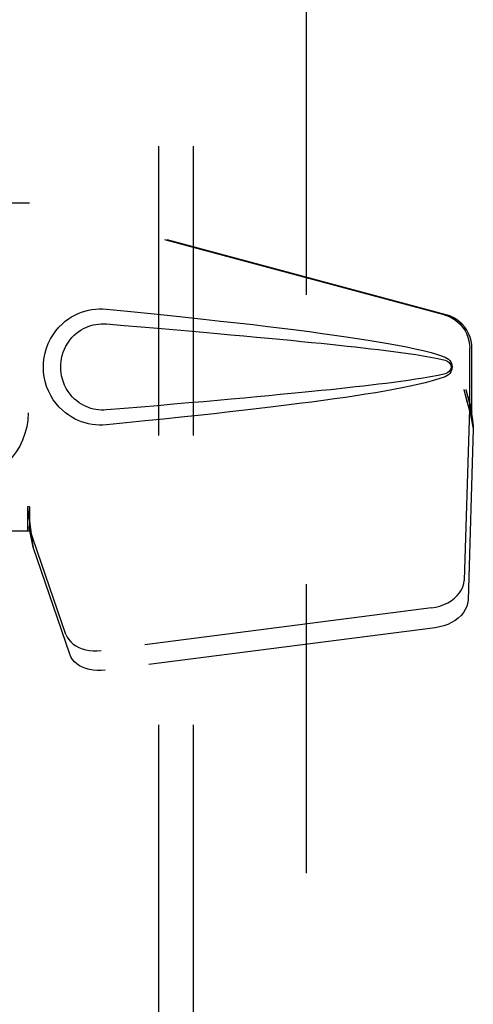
# Model space of a CAD drawing. Header units: inches. Extents: x 0 to 189, y 0 to 122.
# Tile 8 of 25: x 84.8 to 86.43, y 42.86 to 46.39. Entities that reach past the tile are written whole.
import ezdxf

# ---------------------------------------------------------------- set-up
doc = ezdxf.new("R2010")
doc.units = ezdxf.units.IN
doc.header["$LTSCALE"] = 10.388889
doc.header["$MEASUREMENT"] = 0
doc.linetypes.add('HIDDEN', pattern=[0.2, 0.1, -0.1])
for name, color, linetype in [('DEFAULT_2', 8, 'HIDDEN'), ('DOOR_ASSEMBLY', 7, 'CONTINUOUS'), ('SUBPANEL', 7, 'CONTINUOUS')]:
    doc.layers.add(name, color=color, linetype=linetype)

msp = doc.modelspace()

# ---------------------------------------------------------------- linework, layer by layer
at = {"layer": 'DEFAULT_2', "color": 8, "linetype": 'HIDDEN'}
msp.add_line((85.8345, 75.5344), (85.8345, 14.4304), dxfattribs=at)
at = {"layer": 'DOOR_ASSEMBLY', "color": 8, "linetype": 'HIDDEN'}
for p, q in [((84.519, 45.7374), (84.84, 45.7374)), ((86.3297, 45.3351), (84.8323, 45.7374)), ((86.3374, 45.3351), (84.84, 45.7374)), ((86.4221, 44.9845), (86.4221, 45.2143)), ((86.4298, 44.9845), (86.4298, 45.2143)), ((86.4003, 45.0662), (86.4221, 44.9845)), ((86.408, 45.0662), (86.4298, 44.9845)), ((86.4214, 44.996), (86.4023, 44.3809)), ((86.4214, 44.996), (86.4349, 44.9249)), ((86.4298, 44.9845), (86.4221, 44.9845)), ((86.4237, 45.0121), (86.4324, 44.9558)), ((86.4324, 44.9558), (86.4333, 44.945)), ((86.4349, 44.9249), (86.4158, 44.3098)), ((86.4333, 44.945), (86.4342, 44.9347)), ((86.4342, 44.9347), (86.4349, 44.9249)), ((84.84, 44.6449), (84.8323, 44.6449)), ((84.8323, 44.6449), (84.8323, 44.5574)), ((84.84, 44.6449), (84.84, 44.5574)), ((84.9705, 44.1869), (84.8386, 44.5707)), ((84.8521, 44.4997), (84.8386, 44.5707)), ((84.84, 44.5574), (84.519, 44.5574)), ((84.984, 44.1158), (84.8521, 44.4997)), ((86.2848, 44.2818), (85.0973, 44.1293)), ((86.2983, 44.2108), (85.1109, 44.0583))]:
    msp.add_line(p, q, dxfattribs=at)
for points in [[(85.1159, 44.9394), (85.1031, 44.9385), (85.0902, 44.9385), (85.0772, 44.9392), (85.0644, 44.9408), (85.0516, 44.9432), (85.0391, 44.9464), (85.0268, 44.9503), (85.0149, 44.955), (85.0032, 44.9605), (84.9917, 44.9668), (84.9803, 44.974), (84.9689, 44.9824), (84.9575, 44.992), (84.9463, 45.0031), (84.9353, 45.0158), (84.925, 45.0299), (84.9157, 45.0451), (84.9076, 45.0612), (84.9011, 45.0778), (84.8959, 45.0948), (84.8923, 45.112), (84.8901, 45.1292), (84.8893, 45.1465), (84.89, 45.1638), (84.892, 45.1811), (84.8955, 45.1982), (84.9005, 45.2153), (84.9069, 45.2319), (84.9148, 45.2481), (84.924, 45.2634), (84.9342, 45.2776), (84.9452, 45.2905), (84.9564, 45.3017), (84.9678, 45.3115), (84.9792, 45.32), (84.9908, 45.3274), (85.0024, 45.3339), (85.0141, 45.3394), (85.0262, 45.3442), (85.0385, 45.3482), (85.0511, 45.3515), (85.064, 45.3539), (85.0769, 45.3555)], [(85.0769, 45.3555), (85.09, 45.3563), (85.1029, 45.3563), (85.1159, 45.3554)], [(85.1159, 45.3554), (85.1915, 45.3478), (85.2642, 45.3405), (85.3339, 45.3332), (85.4007, 45.3262), (85.4649, 45.3193), (85.5264, 45.3125), (85.5854, 45.3059), (85.6419, 45.2994), (85.6961, 45.293), (85.7481, 45.2867), (85.798, 45.2805), (85.8458, 45.2743), (85.8916, 45.2682), (85.9355, 45.2622), (85.9775, 45.2562), (86.0178, 45.2502), (86.0564, 45.2442), (86.0934, 45.2381), (86.1287, 45.2321), (86.1625, 45.2259), (86.1948, 45.2195), (86.2256, 45.213), (86.255, 45.2062), (86.2829, 45.199), (86.3093, 45.191), (86.3342, 45.1824)], [(85.1159, 44.9929), (85.1066, 44.9924), (85.0972, 44.9925), (85.0878, 44.9932), (85.0784, 44.9945), (85.0692, 44.9963), (85.0601, 44.9987), (85.0512, 45.0017), (85.0426, 45.0052), (85.0342, 45.0093), (85.0259, 45.0139), (85.0176, 45.0192), (85.0095, 45.0253), (85.0013, 45.0323), (84.9933, 45.0403), (84.9854, 45.0495), (84.978, 45.0596), (84.9714, 45.0704), (84.9657, 45.0816), (84.9611, 45.0929), (84.9575, 45.104), (84.9548, 45.115), (84.953, 45.1257), (84.9519, 45.1362), (84.9516, 45.1466), (84.9518, 45.157), (84.9528, 45.1674), (84.9545, 45.1781), (84.957, 45.189), (84.9605, 45.2001), (84.9649, 45.2113), (84.9704, 45.2226), (84.9769, 45.2335), (84.9842, 45.2438), (84.9921, 45.2532), (85.0001, 45.2614), (85.0084, 45.2686), (85.0166, 45.2749), (85.025, 45.2803), (85.0334, 45.2851), (85.0419, 45.2892), (85.0506, 45.2928), (85.0596, 45.2959), (85.0688, 45.2984), (85.0781, 45.3003), (85.0875, 45.3016), (85.097, 45.3023), (85.1065, 45.3024), (85.1159, 45.3019)], [(85.1159, 45.3019), (85.1793, 45.2966), (85.2405, 45.2914), (85.2995, 45.2864), (85.3565, 45.2815), (85.4113, 45.2767), (85.4641, 45.2721), (85.5149, 45.2676), (85.5637, 45.2632), (85.6105, 45.259), (85.6555, 45.2548), (85.6986, 45.2508), (85.7399, 45.2469), (85.7794, 45.2431), (85.8171, 45.2394), (85.8531, 45.2359), (85.8874, 45.2324), (85.9201, 45.229), (85.9515, 45.2257), (85.9816, 45.2225), (86.0107, 45.2193), (86.039, 45.2161), (86.0666, 45.213), (86.0937, 45.2097), (86.1206, 45.2064), (86.1475, 45.203), (86.1742, 45.1994), (86.2011, 45.1957), (86.2279, 45.1917), (86.2547, 45.1875), (86.2814, 45.1828), (86.3079, 45.1775), (86.3343, 45.1715)], [(86.3297, 45.3351), (86.3427, 45.3308), (86.355, 45.3252), (86.3667, 45.3182), (86.3776, 45.3101), (86.3875, 45.3007), (86.3964, 45.2904), (86.404, 45.2792), (86.4104, 45.2671), (86.4155, 45.2545), (86.4192, 45.2414), (86.4214, 45.228), (86.4221, 45.2143)], [(86.4298, 45.2143), (86.429, 45.228), (86.4268, 45.2414), (86.4232, 45.2545), (86.4181, 45.2671), (86.4117, 45.2792), (86.404, 45.2904), (86.3952, 45.3007), (86.3853, 45.3101), (86.3744, 45.3182), (86.3627, 45.3252), (86.3504, 45.3308), (86.3374, 45.3351)], [(86.3342, 45.1824), (86.3402, 45.1793), (86.3455, 45.1754), (86.35, 45.1707), (86.3537, 45.1654), (86.3563, 45.1598), (86.3579, 45.1539), (86.3585, 45.1476), (86.358, 45.1413), (86.3564, 45.1353), (86.3538, 45.1296), (86.3502, 45.1243), (86.3456, 45.1195), (86.3403, 45.1156), (86.3341, 45.1124)], [(86.3343, 45.1715), (86.3394, 45.1697), (86.3439, 45.1672), (86.3477, 45.164), (86.3508, 45.1603), (86.353, 45.1562), (86.3543, 45.1518), (86.3547, 45.1472), (86.3542, 45.1425), (86.3528, 45.1382), (86.3506, 45.1342), (86.3475, 45.1306), (86.3437, 45.1275), (86.3393, 45.125), (86.3343, 45.1232)], [(86.3343, 45.1232), (86.308, 45.1173), (86.2815, 45.112), (86.2548, 45.1073), (86.2281, 45.1031), (86.2013, 45.0991), (86.1746, 45.0954), (86.1478, 45.0918), (86.1211, 45.0884), (86.0942, 45.0851), (86.0671, 45.0819), (86.0396, 45.0787), (86.0114, 45.0755), (85.9823, 45.0723), (85.9523, 45.0691), (85.921, 45.0658), (85.8883, 45.0625), (85.8539, 45.059), (85.8179, 45.0554), (85.7802, 45.0517), (85.7407, 45.048), (85.6994, 45.044), (85.6563, 45.04), (85.6113, 45.0359), (85.5644, 45.0316), (85.5155, 45.0273), (85.4647, 45.0227), (85.4118, 45.0181), (85.3569, 45.0133), (85.2999, 45.0084), (85.2407, 45.0034), (85.1794, 44.9982), (85.1159, 44.9929)], [(86.3341, 45.1124), (86.3115, 45.1045), (86.2875, 45.0971), (86.2623, 45.0903), (86.2357, 45.084), (86.2078, 45.0779), (86.1787, 45.072), (86.1483, 45.0663), (86.1166, 45.0606), (86.0835, 45.055), (86.0489, 45.0494), (86.0129, 45.0438), (85.9754, 45.0383), (85.9363, 45.0327), (85.8956, 45.0271), (85.8532, 45.0214), (85.8091, 45.0157), (85.7632, 45.0099), (85.7154, 45.0041), (85.6656, 44.9982), (85.6138, 44.9921), (85.5599, 44.986), (85.5037, 44.9797), (85.4453, 44.9734), (85.3845, 44.9669), (85.3213, 44.9602), (85.2555, 44.9534), (85.187, 44.9465), (85.1159, 44.9394)], [(86.4003, 45.0662), (86.4056, 45.0466), (86.411, 45.0274), (86.4164, 45.0085), (86.4218, 44.9901), (86.4271, 44.9726), (86.4324, 44.9558)], [(86.408, 45.0662), (86.4106, 45.0566), (86.4132, 45.0472), (86.4159, 45.0379), (86.4185, 45.0289), (86.4211, 45.0203), (86.4237, 45.0121)], [(86.4237, 45.0121), (86.4233, 45.0092), (86.423, 45.0065), (86.4226, 45.0038), (86.4222, 45.0011), (86.4218, 44.9985), (86.4214, 44.996)], [(84.8323, 44.6449), (84.8348, 44.6246), (84.8375, 44.6046), (84.8401, 44.585), (84.8428, 44.5659), (84.8494, 44.5195)], [(84.84, 44.6449), (84.8398, 44.6346), (84.8397, 44.6244)], [(84.8397, 44.6244), (84.8395, 44.6046), (84.8394, 44.5953), (84.8392, 44.5864)], [(84.8468, 44.5379), (84.8452, 44.5488), (84.8431, 44.5662), (84.8414, 44.5822), (84.8403, 44.5967), (84.8397, 44.6095), (84.8396, 44.6171)], [(84.8392, 44.5864), (84.839, 44.5809), (84.8389, 44.5782), (84.8388, 44.5757), (84.8387, 44.5732), (84.8386, 44.5707)], [(84.8494, 44.5195), (84.8515, 44.5044), (84.8521, 44.4997)], [(86.2848, 44.2818), (86.3002, 44.2845), (86.3151, 44.2885), (86.3295, 44.2938), (86.3432, 44.3004), (86.3558, 44.308), (86.3672, 44.3166), (86.3773, 44.3261), (86.3858, 44.3363), (86.3926, 44.347), (86.3977, 44.3582), (86.4009, 44.3694), (86.4023, 44.3809)], [(86.4158, 44.3098), (86.4145, 44.2984), (86.4113, 44.2871), (86.4062, 44.276), (86.3994, 44.2653), (86.3908, 44.2551), (86.3808, 44.2456), (86.3694, 44.237), (86.3567, 44.2293), (86.3431, 44.2228), (86.3287, 44.2175), (86.3138, 44.2135), (86.2983, 44.2108)], [(84.9705, 44.1869), (84.9747, 44.1772), (84.9804, 44.1682), (84.9876, 44.1599), (84.9961, 44.1523), (85.0059, 44.1456), (85.0169, 44.1399), (85.0288, 44.1352), (85.0416, 44.1316), (85.055, 44.1293), (85.0688, 44.1281), (85.0829, 44.1281), (85.0973, 44.1293)], [(85.1109, 44.0583), (85.0965, 44.0571), (85.0824, 44.057), (85.0685, 44.0582), (85.0551, 44.0606), (85.0424, 44.0642), (85.0304, 44.0688), (85.0195, 44.0745), (85.0097, 44.0812), (85.0011, 44.0888), (84.9939, 44.0972), (84.9882, 44.1062), (84.984, 44.1158)]]:
    msp.add_lwpolyline(points, dxfattribs=at)
at = {"layer": 'SUBPANEL', "color": 8, "linetype": 'HIDDEN'}
for p, q in [((85.3033, 72.9511), (85.3033, 17.0136)), ((85.4283, 72.9511), (85.4283, 17.0136))]:
    msp.add_line(p, q, dxfattribs=at)
msp.add_circle((84.5845, 44.9824), 0.25, dxfattribs=at)

doc.saveas('drawing.dxf')
